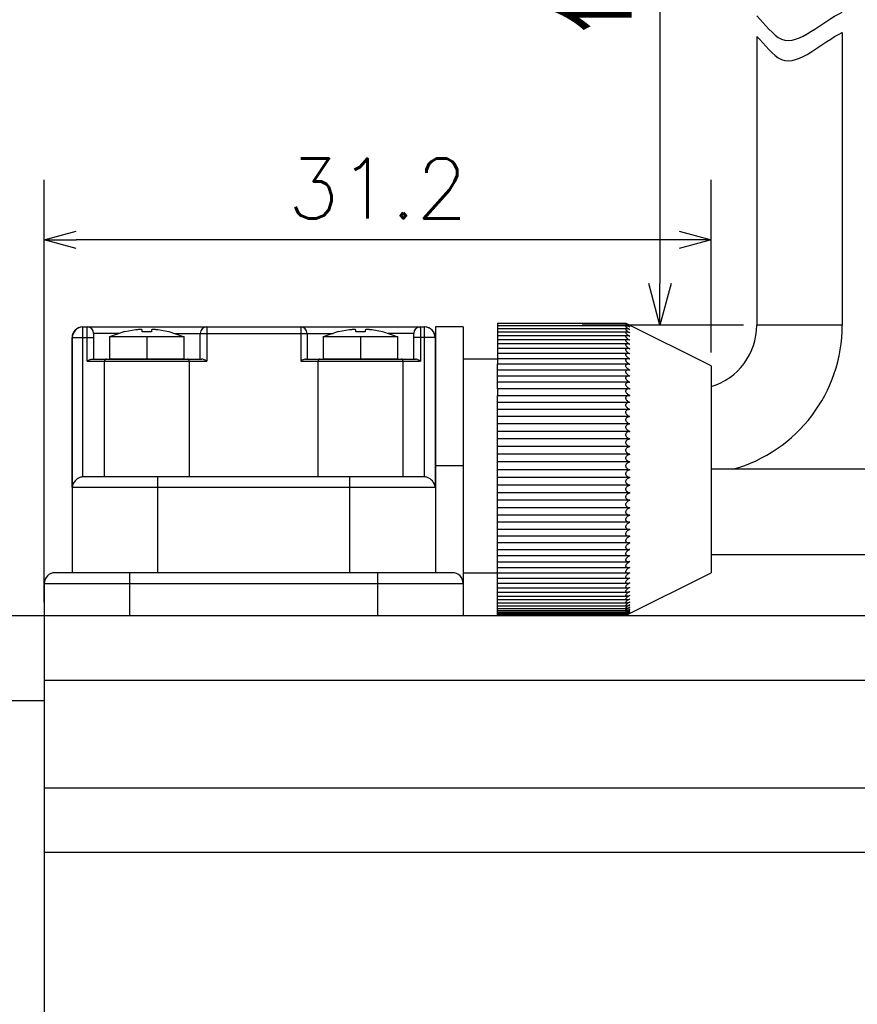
# Model space of a CAD drawing. Header units: millimetres. Extents: x -114 to 706, y -390 to 103.
# Tile 6 of 15: x 24 to 64, y 7 to 53. Entities that reach past the tile are written whole.
import ezdxf

# ---------------------------------------------------------------- set-up
doc = ezdxf.new("R2010")
doc.units = ezdxf.units.MM
doc.header["$LTSCALE"] = 0.165354
doc.layers.add('NoLayerName_001', color=7, linetype='Continuous')
doc.styles.get("Standard").update_dxf_attribs({"font": 'txt', "bigfont": 'extfont2'})
doc.dimstyles.get("Standard").update_dxf_attribs({"dimtxt": 2.5, "dimasz": 2.5, "dimexe": 1.25, "dimexo": 0.625, "dimtad": 1, "dimzin": 0, "dimdsep": 46, "dimtxsty": 'Standard', "dimcen": 2.5, "dimadec": 0, "dimazin": 0, "dimtfac": 0.75, "dimtmove": 0, "dimatfit": 3, "dimfxl": 1, "dimarcsym": 0})

# ---------------------------------------------------------------- blocks, each defined once
blk = doc.blocks.new('_OPEN30')
at = {"color": 0, "linetype": 'ByBlock', "lineweight": -2}
for p, q in [((-1, 0.267949), (0, 0)), ((0, 0), (-1, -0.267949)), ((0, 0), (-1, 0))]:
    blk.add_line(p, q, dxfattribs=at)
blk = doc.blocks.new('*D24')
at = {"layer": 'Defpoints', "color": 0}
for p in [(25.5, 42.581), (56.7, 36.678), (25.5, 25)]:
    blk.add_point(p, dxfattribs=at)
at = {"layer": 'NoLayerName_001', "color": 0, "linetype": 'Continuous', "lineweight": 25}
for p, q in [((25.5, 25.625), (25.5, 45.381)), ((56.7, 37.303), (56.7, 45.381)), ((55.2, 42.581), (27, 42.581))]:
    blk.add_line(p, q, dxfattribs=at)
at = {"layer": 'NoLayerName_001', "color": 0, "lineweight": 25, "xscale": 1.5, "yscale": 1.5, "zscale": 1.5}
for p, rotation in [((25.5, 42.581), 180), ((56.7, 42.581), 360)]:
    blk.add_blockref('_OPEN30', p, dxfattribs=dict(at, rotation=rotation))
at = {"layer": 'NoLayerName_001', "color": 0, "lineweight": 25, "insert": (41.1, 44.981), "char_height": 2.8, "attachment_point": 5}
blk.add_mtext('31.2', dxfattribs=at)
blk = doc.blocks.new('*D33')
at = {"layer": 'Defpoints', "color": 0}
for p in [(59.542, 76.267), (54.303, 38.583), (58.839, 38.583)]:
    blk.add_point(p, dxfattribs=at)
at = {"layer": 'NoLayerName_001', "color": 0, "linetype": 'Continuous', "lineweight": 25}
for p, q in [((58.917, 76.267), (50.663, 76.267)), ((54.303, 74.317), (54.303, 40.533)), ((58.214, 38.583), (50.663, 38.583))]:
    blk.add_line(p, q, dxfattribs=at)
at = {"layer": 'NoLayerName_001', "color": 0, "lineweight": 25, "xscale": 1.95, "yscale": 1.95, "zscale": 1.95}
for p, rotation in [((54.303, 76.267), 90), ((54.303, 38.583), 270)]:
    blk.add_blockref('_OPEN30', p, dxfattribs=dict(at, rotation=rotation))
at = {"layer": 'NoLayerName_001', "color": 0, "lineweight": 25, "insert": (51.183, 61.518), "char_height": 3.64, "attachment_point": 5, "rotation": 90}
blk.add_mtext('\\A1;\\T0.8000;俆侽侽{{\\H0.80x;\\A1;亇俆侽}}', dxfattribs=at)

msp = doc.modelspace()

# ---------------------------------------------------------------- linework, layer by layer
at = {"layer": 'NoLayerName_001', "color": 7, "linetype": 'Continuous', "lineweight": 25}
for p, q in [((58.8392, 52.0978), (58.8392, 38.5829)), ((62.8392, 52.2749), (62.8392, 38.5829)), ((46.7, 38.6678), (46.7, 36.754)), ((62.8392, 38.5829), (58.8392, 38.5829)), ((46.7, 35.6059), (46.7, 35.2929)), ((46.7, 35.2929), (52.8979, 35.2929)), ((72.7289, 31.8391), (56.7, 31.8391)), ((72.7289, 27.8391), (56.7, 27.8391)), ((20.1, 25), (25.5, 25)), ((25.5, 25), (85, 25)), ((25.5, 25), (25.5, -25)), ((25.5, 21.9701), (85, 21.9701)), ((25.5, 21), (20, 21)), ((85, 16.9207), (25.5, 16.9207)), ((25.5, 13.9207), (87, 13.9207))]:
    msp.add_line(p, q, dxfattribs=at)
at = {"layer": 'NoLayerName_001', "color": 250, "linetype": 'Continuous', "lineweight": 25}
for p, q in [((27.3, 38.5), (43.3, 38.5)), ((27.3089, 31.495), (27.3089, 38.5)), ((29.2699, 38.2805), (28.55, 38.0458)), ((29.2719, 38.2755), (29.2705, 38.2779)), ((29.78, 38.3644), (29.2719, 38.2755)), ((30.08, 38.2755), (30.08, 38.3644)), ((30.52, 38.2755), (30.08, 38.2755)), ((30.52, 38.3644), (30.52, 38.2755)), ((31.3281, 38.2755), (30.82, 38.3644)), ((31.3295, 38.2779), (31.3281, 38.2755)), ((31.3301, 38.2805), (32.05, 38.0458)), ((33.0996, 38.5), (33.0996, 36.9)), ((37.5004, 38.5), (37.5004, 36.9)), ((39.2699, 38.2805), (38.55, 38.0458)), ((39.2719, 38.2755), (39.2705, 38.2779)), ((39.78, 38.3644), (39.2719, 38.2755)), ((40.08, 38.2755), (40.08, 38.3644)), ((40.52, 38.2755), (40.08, 38.2755)), ((40.52, 38.3644), (40.52, 38.2755)), ((41.3281, 38.2755), (40.82, 38.3644)), ((41.3295, 38.2779), (41.3281, 38.2755)), ((41.3301, 38.2805), (42.05, 38.0458)), ((43.2911, 31.495), (43.2911, 38.5)), ((43.8, 38.5), (43.8, 27)), ((45.1, 38.5), (43.8, 38.5)), ((45.1, 38.5), (45.1, 25)), ((52.7224, 38.6678), (46.7, 38.6678)), ((52.7296, 38.5491), (46.7, 38.5491)), ((52.7368, 38.4131), (46.7, 38.4131)), ((52.7454, 38.2601), (46.7, 38.2601)), ((56.7, 36.6781), (52.7207, 38.6678)), ((26.8, 38), (26.8, 27)), ((26.8, 38), (27.8004, 38)), ((26.8102, 31), (26.8102, 38)), ((27.5004, 36.9), (27.5004, 38)), ((27.8004, 38), (27.8004, 37)), ((29.012, 38.2), (27.81, 38.2)), ((28.55, 38.0514), (28.55, 37)), ((30.3, 38.0458), (30.3, 37)), ((31.5904, 38.2), (39.0225, 38.2)), ((32.05, 37), (32.05, 38.0514)), ((32.7996, 37), (32.7996, 38.2)), ((37.8004, 38.2), (37.8004, 37)), ((38.55, 38.0514), (38.55, 37)), ((40.3, 38.0458), (40.3, 37)), ((42.79, 38.2), (41.5865, 38.2)), ((42.05, 37), (42.05, 38.0514)), ((42.7996, 37), (42.7996, 38)), ((43.8, 38), (42.7996, 38)), ((43.0996, 38), (43.0996, 36.9)), ((43.7898, 38), (43.7898, 31)), ((52.7566, 38.0905), (46.7, 38.0905)), ((52.7678, 37.9049), (46.7, 37.9049)), ((52.779, 37.7036), (46.7, 37.7036)), ((52.7938, 37.4872), (46.7, 37.4872)), ((52.8979, 37.6873), (52.7789, 37.7036)), ((52.8979, 37.475), (52.7929, 37.4872)), ((27.5004, 36.9), (33.0996, 36.9)), ((27.7241, 37), (32.8759, 37)), ((28.3157, 31.5), (28.3157, 36.9)), ((32.2843, 36.9), (32.2843, 31.5)), ((37.5004, 36.9), (43.0996, 36.9)), ((37.7241, 37), (42.8759, 37)), ((38.3157, 31.5), (38.3157, 36.9)), ((42.2843, 36.9), (42.2843, 31.5)), ((46.7, 37), (45.1, 37)), ((52.8097, 37.2564), (46.7, 37.2564)), ((52.8257, 37.0118), (46.7, 37.0118)), ((52.8979, 37.2476), (52.8082, 37.2564)), ((52.8979, 37.0059), (52.824, 37.0117)), ((52.8418, 36.754), (46.7, 36.754)), ((46.7, 36.4819), (46.7, 36.754)), ((52.8578, 36.4837), (46.7, 36.4837)), ((46.7, 36.2011), (46.7, 36.4837)), ((52.8979, 36.7504), (52.8401, 36.754)), ((52.8979, 36.4819), (52.8565, 36.4837)), ((52.8688, 36.4991), (52.8979, 36.4819)), ((56.7, 36.6781), (56.7, 27)), ((52.8738, 36.2018), (46.7, 36.2018)), ((46.7, 35.9088), (46.7, 36.2018)), ((52.8979, 36.2011), (52.8729, 36.2018)), ((52.8896, 35.9089), (46.7, 35.9089)), ((46.7, 35.6058), (46.7, 35.9089)), ((52.92, 35.6059), (46.7, 35.6059)), ((46.7, 28.0911), (46.7, 35.2929)), ((52.8979, 34.971), (46.7, 34.971)), ((52.8979, 34.6409), (46.7, 34.6409)), ((52.8979, 34.3036), (46.7, 34.3036)), ((52.8979, 33.96), (46.7, 33.96)), ((52.8979, 33.611), (46.7, 33.611)), ((52.8979, 33.2576), (46.7, 33.2576)), ((52.8979, 32.9008), (46.7, 32.9008)), ((52.8979, 32.5415), (46.7, 32.5415)), ((45.1, 32), (43.8, 32)), ((52.8979, 32.1806), (46.7, 32.1806)), ((52.8979, 31.8194), (46.7, 31.8194)), ((27.3089, 31.495), (27.3813, 31.5)), ((27.3813, 31.5), (43.2187, 31.5)), ((30.8, 31.5), (30.8, 27)), ((39.8, 27), (39.8, 31.5)), ((43.2187, 31.5), (43.2911, 31.495)), ((52.8979, 31.4585), (46.7, 31.4585)), ((26.8102, 31), (43.7898, 31)), ((52.8979, 31.0992), (46.7, 31.0992)), ((52.8979, 30.7424), (46.7, 30.7424)), ((52.8979, 30.389), (46.7, 30.389)), ((52.8979, 30.04), (46.7, 30.04)), ((52.8979, 29.6964), (46.7, 29.6964)), ((52.8979, 29.3591), (46.7, 29.3591)), ((52.8979, 29.029), (46.7, 29.029)), ((52.8979, 28.7071), (46.7, 28.7071)), ((52.8979, 28.3942), (46.7, 28.3942)), ((46.7, 27.7982), (46.7, 28.0912)), ((46.7, 28.0911), (52.8884, 28.0911)), ((46.7, 27.5163), (46.7, 27.7989)), ((46.7, 27.7982), (52.8715, 27.7982)), ((52.8979, 27.7989), (52.8663, 27.7804)), ((52.8712, 27.7982), (52.8979, 27.7989)), ((52.8979, 28.0912), (52.8767, 28.0792)), ((46.7, 27.246), (46.7, 27.5181)), ((46.7, 27.5163), (52.8566, 27.5163)), ((46.7, 25), (46.7, 27.2496)), ((46.7, 27.246), (52.8414, 27.246)), ((52.8979, 27.5181), (52.8592, 27.4948)), ((44.6, 27), (26, 27)), ((29.5, 25), (29.5, 27)), ((41.1, 25), (41.1, 27)), ((45.1, 27), (46.7, 27)), ((46.7, 26.9882), (52.826, 26.9882)), ((46.7, 26.7436), (52.8108, 26.7436)), ((52.7, 25), (56.7, 27)), ((25.5, 26.5), (45.1, 26.5)), ((25.5, 26.5), (25.5, 25)), ((46.7, 26.5128), (52.7956, 26.5128)), ((46.7, 26.2964), (52.7805, 26.2964)), ((46.7, 26.0951), (52.7671, 26.0951)), ((46.7, 25.9095), (52.7574, 25.9095)), ((46.7, 25.7399), (52.7476, 25.7399)), ((46.7, 25.5869), (52.7378, 25.5869)), ((46.7, 25.4509), (52.7281, 25.4509)), ((46.7, 25.3322), (52.7211, 25.3322)), ((46.7, 25.2313), (52.7157, 25.2313)), ((46.7, 25.1483), (52.7102, 25.1483)), ((46.7, 25.0836), (52.7053, 25.0836)), ((46.7, 25.0372), (52.7035, 25.0372)), ((46.7, 25.0093), (52.7017, 25.0093)), ((52.7106, 25.0176), (52.7006, 25.0093)), ((52.7006, 25.0093), (52.7194, 25.0162))]:
    msp.add_line(p, q, dxfattribs=at)
for centre, start, end in [((27.3, 38), 90, 180), ((43.3, 38), 0, 90), ((26, 26.5), 90, 180), ((44.6, 26.5), 0, 90)]:
    msp.add_arc(centre, 0.5, start, end, dxfattribs=at)
at = {"layer": 'NoLayerName_001', "color": 7, "linetype": 'Continuous', "lineweight": 25}
for radius, start in [(3, 286.70204), (7, 285.54752)]:
    msp.add_arc((55.8392, 38.5829), radius, start, 0, dxfattribs=at)
at = {"layer": 'NoLayerName_001', "color": 250, "linetype": 'Continuous', "lineweight": 25}
for centre, major_axis, ratio, start_param, end_param in [((27.3089, 38), (0, 0.5), 0.9974457, 0, 1.5707963), ((27.5112, 38.2), (0, 0.3), 0.9960061, 4.712389, 6.2831853), ((33.0996, 38.2), (0, 0.3), 0.9998405, 0, 1.5707963), ((37.5004, 38.2), (0, 0.3), 0.9998405, 4.712389, 6.2831853), ((43.0888, 38.2), (0, 0.3), 0.9960061, 0, 1.5707963), ((43.2911, 38), (0, 0.5), 0.9974457, 4.712389, 6.2831853)]:
    msp.add_ellipse(centre, major_axis=major_axis, ratio=ratio, start_param=start_param, end_param=end_param, dxfattribs=at)
at = {"layer": 'NoLayerName_001', "color": 7, "linetype": 'Continuous', "lineweight": 25}
for points in [[(58.8392, 53.0541), (59.2265, 52.6923), (60.2737, 51.0468), (61.8932, 52.8104), (62.8392, 53.2312)], [(58.8392, 52.0978), (59.2265, 51.736), (60.2737, 50.0905), (61.8932, 51.8541), (62.8392, 52.2749)]]:
    msp.add_open_spline(points, degree=3, knots=[0, 0, 0, 0, 1.589963, 4.6960071, 4.6960071, 4.6960071, 4.6960071], dxfattribs=at)
at = {"layer": 'NoLayerName_001', "color": 250, "linetype": 'Continuous', "lineweight": 25}
for points, knots in [([(27.5004, 38), (27.5005, 38.0552), (27.5009, 38.1592), (27.5001, 38.3007), (27.5053, 38.4074), (27.502, 38.4714), (27.51, 38.4959), (27.5112, 38.5)], [0, 0, 0, 0, 0.16545461, 0.31225941, 0.42383688, 0.48776919, 0.50065678, 0.50065678, 0.50065678, 0.50065678]), ([(30.08, 38.3644), (30.0752, 38.3674), (30.0587, 38.3797), (30.0241, 38.3776), (29.9813, 38.3795), (29.9295, 38.3774), (29.861, 38.3732), (29.8093, 38.3673), (29.78, 38.3644)], [0, 0, 0, 0, 0.01693967, 0.06028732, 0.09725092, 0.14753746, 0.21492331, 0.30335517, 0.30335517, 0.30335517, 0.30335517]), ([(30.82, 38.3644), (30.7907, 38.3673), (30.739, 38.3732), (30.6705, 38.3774), (30.6188, 38.3795), (30.5759, 38.3776), (30.5413, 38.3797), (30.5248, 38.3674), (30.52, 38.3644)], [0, 0, 0, 0, 0.08844479, 0.15582504, 0.20609913, 0.24305156, 0.28638749, 0.30335063, 0.30335063, 0.30335063, 0.30335063]), ([(40.08, 38.3644), (40.0752, 38.3674), (40.0587, 38.3797), (40.0241, 38.3776), (39.9813, 38.3795), (39.9295, 38.3774), (39.861, 38.3732), (39.8093, 38.3673), (39.78, 38.3644)], [0, 0, 0, 0, 0.01693967, 0.06028732, 0.09725092, 0.14753746, 0.21492331, 0.30335517, 0.30335517, 0.30335517, 0.30335517]), ([(40.82, 38.3644), (40.7907, 38.3673), (40.739, 38.3732), (40.6705, 38.3774), (40.6188, 38.3795), (40.5759, 38.3776), (40.5413, 38.3797), (40.5248, 38.3674), (40.52, 38.3644)], [0, 0, 0, 0, 0.08844479, 0.15582504, 0.20609913, 0.24305156, 0.28638749, 0.30335063, 0.30335063, 0.30335063, 0.30335063]), ([(43.0888, 38.5), (43.0905, 38.4906), (43.0982, 38.4547), (43.0963, 38.3757), (43.0997, 38.2555), (43.0994, 38.1252), (43.0995, 38.0368), (43.0996, 38)], [0, 0, 0, 0, 0.02857062, 0.10999006, 0.23520013, 0.39024593, 0.50054262, 0.50054262, 0.50054262, 0.50054262]), ([(52.7451, 38.2601), (52.7336, 38.258), (52.7155, 38.2608), (52.6962, 38.2408), (52.7057, 38.2149), (52.7302, 38.1853), (52.7872, 38.135), (52.847, 38.0952), (52.8912, 38.0688), (52.8979, 38.0648)], [0, 0, 0, 0, 0.03499666, 0.04963315, 0.07412141, 0.10634225, 0.16813238, 0.29893559, 0.32238884, 0.32238884, 0.32238884, 0.32238884]), ([(52.7207, 38.6678), (52.7174, 38.6675), (52.7093, 38.6685), (52.6959, 38.6577), (52.7086, 38.639), (52.7306, 38.6161), (52.789, 38.5714), (52.8476, 38.5346), (52.8912, 38.5091), (52.8979, 38.5052)], [0, 0, 0, 0, 0.01012552, 0.02447737, 0.03882646, 0.06728069, 0.12565788, 0.25385164, 0.27703919, 0.27703919, 0.27703919, 0.27703919]), ([(52.7281, 38.5491), (52.7223, 38.5484), (52.7107, 38.5503), (52.6961, 38.5352), (52.708, 38.5151), (52.7305, 38.49), (52.7884, 38.4436), (52.8474, 38.4055), (52.8912, 38.3797), (52.8979, 38.3758)], [0, 0, 0, 0, 0.01757871, 0.0336913, 0.04956523, 0.0792885, 0.13884324, 0.26800442, 0.2912918, 0.2912918, 0.2912918, 0.2912918]), ([(52.7361, 38.4131), (52.7276, 38.4118), (52.7118, 38.4146), (52.6963, 38.395), (52.7075, 38.3733), (52.7303, 38.3461), (52.7878, 38.2981), (52.8472, 38.259), (52.8912, 38.2328), (52.8979, 38.2288)], [0, 0, 0, 0, 0.02572438, 0.04373814, 0.06111687, 0.09209967, 0.15279551, 0.28282915, 0.30620513, 0.30620513, 0.30620513, 0.30620513]), ([(52.8979, 38.5052), (52.859, 38.5173), (52.8083, 38.5363), (52.7505, 38.5482), (52.7325, 38.5489), (52.7281, 38.5491)], [0, 0, 0, 0, 0.12194563, 0.16250231, 0.17587025, 0.17587025, 0.17587025, 0.17587025]), ([(52.8979, 38.3758), (52.859, 38.3865), (52.8068, 38.4075), (52.7512, 38.4114), (52.7361, 38.4131)], [0, 0, 0, 0, 0.12088095, 0.16647369, 0.16647369, 0.16647369, 0.16647369]), ([(52.8979, 38.2288), (52.859, 38.2382), (52.8094, 38.2567), (52.7572, 38.2591), (52.7451, 38.2601)], [0, 0, 0, 0, 0.11990594, 0.15632456, 0.15632456, 0.15632456, 0.15632456]), ([(27.81, 38.2), (27.8078, 38.1898), (27.8008, 38.1653), (27.8019, 38.1201), (27.8002, 38.0637), (27.8005, 38.0221), (27.8004, 38)], [0, 0, 0, 0, 0.03119849, 0.07586179, 0.13458811, 0.2007702, 0.2007702, 0.2007702, 0.2007702]), ([(30.3, 38.0458), (30.2038, 38.0458), (30.0063, 38.0458), (29.7075, 38.0458), (29.4102, 38.0458), (29.1335, 38.0458), (28.8975, 38.0458), (28.7194, 38.0458), (28.6103, 38.0458), (28.5618, 38.0458), (28.55, 38.0458)], [0, 0, 0, 0, 0.2886717, 0.5925667, 0.8964059, 1.1803009, 1.4226622, 1.6046328, 1.7144772, 1.75, 1.75, 1.75, 1.75]), ([(32.05, 38.0458), (32.0382, 38.0458), (31.9897, 38.0458), (31.8806, 38.0458), (31.7025, 38.0458), (31.4665, 38.0458), (31.1898, 38.0458), (30.8925, 38.0458), (30.5937, 38.0458), (30.3962, 38.0458), (30.3, 38.0458)], [0, 0, 0, 0, 0.0355228, 0.1453672, 0.3273378, 0.5696991, 0.8535941, 1.1574333, 1.4613283, 1.75, 1.75, 1.75, 1.75]), ([(40.3, 38.0458), (40.2038, 38.0458), (40.0063, 38.0458), (39.7075, 38.0458), (39.4102, 38.0458), (39.1335, 38.0458), (38.8975, 38.0458), (38.7194, 38.0458), (38.6103, 38.0458), (38.5618, 38.0458), (38.55, 38.0458)], [0, 0, 0, 0, 0.2886717, 0.5925667, 0.8964059, 1.1803009, 1.4226622, 1.6046328, 1.7144772, 1.75, 1.75, 1.75, 1.75]), ([(42.05, 38.0458), (42.0382, 38.0458), (41.9897, 38.0458), (41.8806, 38.0458), (41.7025, 38.0458), (41.4665, 38.0458), (41.1898, 38.0458), (40.8925, 38.0458), (40.5937, 38.0458), (40.3962, 38.0458), (40.3, 38.0458)], [0, 0, 0, 0, 0.0355228, 0.1453672, 0.3273378, 0.5696991, 0.8535941, 1.1574333, 1.4613283, 1.75, 1.75, 1.75, 1.75]), ([(42.7996, 38), (42.7996, 38.0147), (42.7994, 38.0501), (42.7997, 38.1023), (42.7968, 38.15), (42.7982, 38.1827), (42.7915, 38.1963), (42.79, 38.2)], [0, 0, 0, 0, 0.04411874, 0.10613902, 0.15624015, 0.18891099, 0.2010529, 0.2010529, 0.2010529, 0.2010529]), ([(52.7558, 38.0905), (52.751, 38.0904), (52.7357, 38.0901), (52.7138, 38.0871), (52.6963, 38.0662), (52.7053, 38.0389), (52.7299, 38.0072), (52.7867, 37.9554), (52.8469, 37.9148), (52.8912, 37.8882), (52.8979, 37.8841)], [0, 0, 0, 0, 0.0144191, 0.04640991, 0.06234444, 0.0889575, 0.1223843, 0.18521246, 0.31667536, 0.34019474, 0.34019474, 0.34019474, 0.34019474]), ([(52.7672, 37.9049), (52.7586, 37.9043), (52.7393, 37.9041), (52.7131, 37.8979), (52.6964, 37.875), (52.7049, 37.8463), (52.7297, 37.8126), (52.7863, 37.7595), (52.8467, 37.7181), (52.8911, 37.6914), (52.8979, 37.6873)], [0, 0, 0, 0, 0.02579227, 0.05852278, 0.07579385, 0.10446483, 0.13905622, 0.20285751, 0.33486418, 0.35843898, 0.35843898, 0.35843898, 0.35843898]), ([(52.8979, 38.0648), (52.859, 38.0729), (52.8126, 38.0887), (52.7643, 38.0901), (52.7558, 38.0905)], [0, 0, 0, 0, 0.11903399, 0.1445935, 0.1445935, 0.1445935, 0.1445935]), ([(52.8979, 37.8841), (52.859, 37.8909), (52.8161, 37.9041), (52.7719, 37.9047), (52.7672, 37.9049)], [0, 0, 0, 0, 0.11827734, 0.13246839, 0.13246839, 0.13246839, 0.13246839]), ([(52.7789, 37.7036), (52.7664, 37.7025), (52.7429, 37.7025), (52.7126, 37.6926), (52.6965, 37.6677), (52.7046, 37.6377), (52.7294, 37.6021), (52.7858, 37.5477), (52.8465, 37.5058), (52.8911, 37.4791), (52.8979, 37.475)], [0, 0, 0, 0, 0.03757797, 0.07119603, 0.08982073, 0.12047557, 0.15618191, 0.22088363, 0.35331303, 0.37693329, 0.37693329, 0.37693329, 0.37693329]), ([(52.7929, 37.4872), (52.7891, 37.4871), (52.7718, 37.4871), (52.7432, 37.4839), (52.7121, 37.4717), (52.6966, 37.4447), (52.7045, 37.4132), (52.7297, 37.3756), (52.7868, 37.3196), (52.8477, 37.2776), (52.892, 37.2511), (52.8979, 37.2476)], [0, 0, 0, 0, 0.0115863, 0.0518587, 0.08649134, 0.10646993, 0.13949186, 0.17657242, 0.24281472, 0.37720492, 0.39768089, 0.39768089, 0.39768089, 0.39768089]), ([(27.5004, 36.9), (27.5062, 36.9033), (27.5456, 36.9261), (27.6064, 36.9596), (27.6751, 36.994), (27.7119, 36.998), (27.7241, 37)], [0, 0, 0, 0, 0.01980642, 0.13658056, 0.20967629, 0.24664867, 0.24664867, 0.24664867, 0.24664867]), ([(28.4059, 37), (28.3961, 36.9982), (28.3738, 36.9971), (28.3461, 36.9779), (28.3278, 36.9531), (28.3173, 36.9268), (28.3168, 36.909), (28.3157, 36.9)], [0, 0, 0, 0, 0.02986265, 0.06561106, 0.09634403, 0.12181845, 0.14910581, 0.14910581, 0.14910581, 0.14910581]), ([(30.3, 37), (30.1839, 37), (29.9586, 37), (29.6336, 37), (29.3373, 37), (29.0783, 37), (28.8648, 37), (28.7049, 37), (28.6059, 37), (28.5611, 37), (28.55, 37)], [0, 0, 0, 0, 0.3481998, 0.6760516, 0.9750944, 1.2368675, 1.453013, 1.6155876, 1.7167529, 1.75, 1.75, 1.75, 1.75]), ([(32.05, 37), (32.0389, 37), (31.9941, 37), (31.8951, 37), (31.7352, 37), (31.5217, 37), (31.2627, 37), (30.9664, 37), (30.6414, 37), (30.4161, 37), (30.3, 37)], [0, 0, 0, 0, 0.0332471, 0.1344124, 0.296987, 0.5131325, 0.7749056, 1.0739484, 1.4018002, 1.75, 1.75, 1.75, 1.75]), ([(32.2843, 36.9), (32.2832, 36.909), (32.2827, 36.9268), (32.2722, 36.9531), (32.2539, 36.9779), (32.2262, 36.9971), (32.2039, 36.9982), (32.1941, 37)], [0, 0, 0, 0, 0.02728736, 0.05276179, 0.08349475, 0.11924317, 0.14910581, 0.14910581, 0.14910581, 0.14910581]), ([(33.0996, 36.9), (33.0938, 36.9033), (33.0544, 36.9261), (32.9936, 36.9596), (32.9249, 36.994), (32.8881, 36.998), (32.8759, 37)], [0, 0, 0, 0, 0.01980642, 0.13658056, 0.20967629, 0.24664867, 0.24664867, 0.24664867, 0.24664867]), ([(37.7241, 37), (37.7119, 36.998), (37.6751, 36.994), (37.6064, 36.9596), (37.5456, 36.9261), (37.5062, 36.9033), (37.5004, 36.9)], [0, 0, 0, 0, 0.03697238, 0.1100681, 0.22684225, 0.24664867, 0.24664867, 0.24664867, 0.24664867]), ([(38.4059, 37), (38.3961, 36.9982), (38.3738, 36.9971), (38.3461, 36.9779), (38.3278, 36.9531), (38.3173, 36.9268), (38.3168, 36.909), (38.3157, 36.9)], [0, 0, 0, 0, 0.02986265, 0.06561106, 0.09634403, 0.12181845, 0.14910581, 0.14910581, 0.14910581, 0.14910581]), ([(40.3, 37), (40.1839, 37), (39.9586, 37), (39.6336, 37), (39.3373, 37), (39.0783, 37), (38.8648, 37), (38.7049, 37), (38.6059, 37), (38.5611, 37), (38.55, 37)], [0, 0, 0, 0, 0.3481998, 0.6760516, 0.9750944, 1.2368675, 1.453013, 1.6155876, 1.7167529, 1.75, 1.75, 1.75, 1.75]), ([(42.05, 37), (42.0389, 37), (41.9941, 37), (41.8951, 37), (41.7352, 37), (41.5217, 37), (41.2627, 37), (40.9664, 37), (40.6414, 37), (40.4161, 37), (40.3, 37)], [0, 0, 0, 0, 0.0332471, 0.1344124, 0.296987, 0.5131325, 0.7749056, 1.0739484, 1.4018002, 1.75, 1.75, 1.75, 1.75]), ([(42.2843, 36.9), (42.2832, 36.909), (42.2827, 36.9268), (42.2722, 36.9531), (42.2539, 36.9779), (42.2262, 36.9971), (42.2039, 36.9982), (42.1941, 37)], [0, 0, 0, 0, 0.02728736, 0.05276179, 0.08349475, 0.11924317, 0.14910581, 0.14910581, 0.14910581, 0.14910581]), ([(43.0996, 36.9), (43.0938, 36.9033), (43.0544, 36.9261), (42.9936, 36.9596), (42.9249, 36.994), (42.8881, 36.998), (42.8759, 37)], [0, 0, 0, 0, 0.01980642, 0.13658056, 0.20967629, 0.24664867, 0.24664867, 0.24664867, 0.24664867]), ([(52.8082, 37.2564), (52.7992, 37.2561), (52.7767, 37.256), (52.7428, 37.2505), (52.7118, 37.2357), (52.6967, 37.2071), (52.7042, 37.1741), (52.7296, 37.1351), (52.7785, 37.0849), (52.8261, 37.0539), (52.8535, 37.0333)], [0, 0, 0, 0, 0.02688495, 0.06747393, 0.10322662, 0.12454582, 0.15942483, 0.19751071, 0.26451489, 0.36739962, 0.36739962, 0.36739962, 0.36739962]), ([(52.824, 37.0117), (52.8098, 37.011), (52.7817, 37.011), (52.7423, 37.0026), (52.7115, 36.9855), (52.6969, 36.9553), (52.7038, 36.9214), (52.7287, 36.8813), (52.7802, 36.8271), (52.8321, 36.7945), (52.8632, 36.7714)], [0, 0, 0, 0, 0.04272469, 0.08372473, 0.12068151, 0.14331696, 0.17941427, 0.21809789, 0.28499753, 0.40111942, 0.40111942, 0.40111942, 0.40111942]), ([(52.8535, 37.0333), (52.8625, 37.0276), (52.877, 37.0181), (52.892, 37.0093), (52.8979, 37.0059)], [0, 0, 0, 0, 0.031814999, 0.052179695, 0.052179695, 0.052179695, 0.052179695]), ([(52.8401, 36.754), (52.8205, 36.7526), (52.7866, 36.7528), (52.7412, 36.7408), (52.7105, 36.7208), (52.6984, 36.6923), (52.7019, 36.658), (52.7263, 36.6156), (52.7813, 36.5568), (52.8359, 36.5234), (52.8688, 36.4991)], [0, 0, 0, 0, 0.05895574, 0.10113001, 0.13994969, 0.1635173, 0.1902126, 0.23996973, 0.30745611, 0.43020168, 0.43020168, 0.43020168, 0.43020168]), ([(52.8565, 36.4837), (52.8314, 36.4815), (52.7915, 36.482), (52.7408, 36.466), (52.7103, 36.4439), (52.6985, 36.414), (52.7004, 36.3924), (52.7082, 36.3672), (52.7283, 36.3324), (52.784, 36.2738), (52.8459, 36.2307), (52.8911, 36.205), (52.8979, 36.2011)], [0, 0, 0, 0, 0.07545228, 0.11821999, 0.15840147, 0.18319647, 0.21105065, 0.22175386, 0.2620944, 0.33006698, 0.46286343, 0.4862522, 0.4862522, 0.4862522, 0.4862522]), ([(52.8632, 36.7714), (52.8679, 36.7684), (52.8794, 36.7612), (52.8911, 36.7544), (52.8979, 36.7504)], [0, 0, 0, 0, 0.016862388, 0.040574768, 0.040574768, 0.040574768, 0.040574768]), ([(52.8729, 36.2018), (52.8424, 36.1986), (52.7966, 36.1994), (52.7411, 36.1792), (52.711, 36.1557), (52.7009, 36.1306), (52.6992, 36.1081), (52.7051, 36.0808), (52.7281, 36.0399), (52.7838, 35.9807), (52.8458, 35.9379), (52.8911, 35.9126), (52.8979, 35.9088)], [0, 0, 0, 0, 0.09210821, 0.13483926, 0.1757223, 0.20207771, 0.21329512, 0.24309131, 0.28413783, 0.35249344, 0.48502518, 0.50824621, 0.50824621, 0.50824621, 0.50824621]), ([(52.8979, 35.9088), (52.859, 35.9044), (52.804, 35.9068), (52.7407, 35.8808), (52.7109, 35.8554), (52.7009, 35.8292), (52.6992, 35.8059), (52.705, 35.7779), (52.7279, 35.7363), (52.7836, 35.6768), (52.8458, 35.6343), (52.8911, 35.6095), (52.8979, 35.6058)], [0, 0, 0, 0, 0.11728404, 0.16072389, 0.20295807, 0.23045337, 0.24209891, 0.27278883, 0.31445527, 0.38308869, 0.51522878, 0.5382773, 0.5382773, 0.5382773, 0.5382773]), ([(52.8979, 35.6058), (52.859, 35.6), (52.8034, 35.6006), (52.7404, 35.5717), (52.7108, 35.5445), (52.7009, 35.5174), (52.6992, 35.4933), (52.7049, 35.4647), (52.7278, 35.4225), (52.7833, 35.3628), (52.8457, 35.3207), (52.8912, 35.2965), (52.8979, 35.2929)], [0, 0, 0, 0, 0.1178209, 0.16201846, 0.20559867, 0.23417437, 0.24621736, 0.27771883, 0.31991635, 0.38872095, 0.5203466, 0.54321778, 0.54321778, 0.54321778, 0.54321778]), ([(52.8979, 35.2929), (52.859, 35.2858), (52.8029, 35.2845), (52.7402, 35.2528), (52.7108, 35.224), (52.7009, 35.1959), (52.6992, 35.1711), (52.7048, 35.142), (52.7276, 35.0992), (52.7831, 35.0395), (52.8457, 34.998), (52.8912, 34.9745), (52.8979, 34.971)], [0, 0, 0, 0, 0.11849105, 0.16348469, 0.20839219, 0.2379841, 0.25039278, 0.2826212, 0.32525866, 0.39412702, 0.52512047, 0.54780978, 0.54780978, 0.54780978, 0.54780978]), ([(52.8979, 34.971), (52.859, 34.9625), (52.8024, 34.9593), (52.74, 34.9249), (52.7108, 34.8946), (52.701, 34.8656), (52.6992, 34.8402), (52.7047, 34.8107), (52.7275, 34.7675), (52.783, 34.7078), (52.8456, 34.6671), (52.8912, 34.6443), (52.8979, 34.6409)], [0, 0, 0, 0, 0.11928492, 0.16510254, 0.21130629, 0.24184605, 0.25458766, 0.28745625, 0.33044064, 0.39926517, 0.52951462, 0.55201812, 0.55201812, 0.55201812, 0.55201812]), ([(52.8979, 34.6409), (52.859, 34.6311), (52.802, 34.6261), (52.7398, 34.5891), (52.7108, 34.5574), (52.701, 34.5275), (52.6992, 34.5016), (52.7047, 34.4716), (52.7274, 34.4281), (52.7828, 34.3688), (52.8456, 34.3288), (52.8912, 34.3069), (52.8979, 34.3036)], [0, 0, 0, 0, 0.12019141, 0.16685065, 0.21430853, 0.245724, 0.25876489, 0.29218501, 0.33542185, 0.40409546, 0.53349599, 0.55581059, 0.55581059, 0.55581059, 0.55581059]), ([(52.8979, 34.3036), (52.859, 34.2925), (52.8016, 34.2856), (52.7397, 34.2462), (52.7108, 34.2131), (52.701, 34.1825), (52.6992, 34.1561), (52.7046, 34.1258), (52.7272, 34.0821), (52.7827, 34.0232), (52.8456, 33.9842), (52.8912, 33.9632), (52.8979, 33.96)], [0, 0, 0, 0, 0.12119806, 0.1687067, 0.21736663, 0.24958235, 0.26288809, 0.29676946, 0.34016325, 0.40857997, 0.53703446, 0.55915815, 0.55915815, 0.55915815, 0.55915815]), ([(52.8979, 33.96), (52.859, 33.9476), (52.8012, 33.9388), (52.7396, 33.8971), (52.7108, 33.8628), (52.701, 33.8315), (52.6992, 33.8046), (52.7045, 33.7741), (52.7271, 33.7304), (52.7826, 33.672), (52.8457, 33.6341), (52.8912, 33.614), (52.8979, 33.611)], [0, 0, 0, 0, 0.12229143, 0.17064777, 0.22044876, 0.25338632, 0.26692175, 0.30117276, 0.34462738, 0.41268304, 0.54010311, 0.56203514, 0.56203514, 0.56203514, 0.56203514]), ([(52.8979, 33.611), (52.859, 33.5974), (52.8008, 33.5867), (52.7395, 33.5428), (52.7108, 33.5074), (52.701, 33.4755), (52.6992, 33.4483), (52.7045, 33.4176), (52.727, 33.3739), (52.7825, 33.3162), (52.8457, 33.2795), (52.8912, 33.2605), (52.8979, 33.2576)], [0, 0, 0, 0, 0.12345725, 0.17265068, 0.22352378, 0.25710214, 0.27083153, 0.3053595, 0.3487786, 0.41637148, 0.54267842, 0.56441946, 0.56441946, 0.56441946, 0.56441946]), ([(52.8979, 33.2576), (52.859, 33.2428), (52.8005, 33.2303), (52.7395, 33.1844), (52.7109, 33.148), (52.701, 33.1155), (52.6992, 33.0879), (52.7044, 33.0572), (52.7269, 33.0136), (52.7825, 32.9568), (52.8458, 32.9214), (52.8912, 32.9035), (52.8979, 32.9008)], [0, 0, 0, 0, 0.12468074, 0.17469227, 0.22656142, 0.26069732, 0.27458441, 0.30929588, 0.3525833, 0.41961485, 0.5447405, 0.5662928, 0.5662928, 0.5662928, 0.5662928]), ([(52.8979, 32.9008), (52.859, 32.8848), (52.8003, 32.8705), (52.7394, 32.8227), (52.7109, 32.7854), (52.701, 32.7524), (52.6993, 32.7246), (52.7044, 32.6938), (52.7269, 32.6505), (52.7825, 32.5947), (52.8459, 32.5608), (52.8912, 32.544), (52.8979, 32.5415)], [0, 0, 0, 0, 0.12594683, 0.17674967, 0.22953255, 0.26414076, 0.27814893, 0.3129499, 0.35601012, 0.42238559, 0.54627323, 0.56764071, 0.56764071, 0.56764071, 0.56764071]), ([(52.8979, 32.5415), (52.859, 32.5244), (52.8001, 32.5083), (52.7394, 32.4588), (52.7109, 32.4206), (52.701, 32.3872), (52.6993, 32.3593), (52.7043, 32.3286), (52.7268, 32.2857), (52.7826, 32.231), (52.846, 32.1987), (52.8912, 32.183), (52.8979, 32.1806)], [0, 0, 0, 0, 0.12724035, 0.17880052, 0.2324093, 0.267403, 0.28149534, 0.31629156, 0.35903008, 0.42465929, 0.54726443, 0.56845281, 0.56845281, 0.56845281, 0.56845281]), ([(52.8979, 32.1806), (52.859, 32.1625), (52.7999, 32.1447), (52.7394, 32.0936), (52.711, 32.0547), (52.701, 32.021), (52.6993, 31.993), (52.7043, 31.9624), (52.7268, 31.92), (52.7826, 31.8666), (52.8461, 31.836), (52.8912, 31.8216), (52.8979, 31.8194)], [0, 0, 0, 0, 0.12854626, 0.18082318, 0.23516523, 0.27045632, 0.28459573, 0.31929299, 0.36161676, 0.42641483, 0.54770597, 0.56872281, 0.56872281, 0.56872281, 0.56872281]), ([(52.8979, 31.8194), (52.859, 31.8002), (52.7998, 31.7808), (52.7395, 31.7282), (52.7111, 31.6887), (52.701, 31.6547), (52.6993, 31.6267), (52.7042, 31.5964), (52.7267, 31.5545), (52.7828, 31.5025), (52.8462, 31.4737), (52.8912, 31.4606), (52.8979, 31.4585)], [0, 0, 0, 0, 0.12984978, 0.1827969, 0.23777547, 0.27327485, 0.28742419, 0.3219286, 0.36374643, 0.42763451, 0.54759389, 0.56844863, 0.56844863, 0.56844863, 0.56844863]), ([(27.3089, 31.495), (27.2615, 31.4819), (27.1668, 31.4647), (27.0289, 31.3841), (26.8987, 31.2608), (26.8239, 31.1166), (26.8139, 31.0233), (26.8102, 31)], [0, 0, 0, 0, 0.1476856, 0.28554173, 0.4719965, 0.68204618, 0.75282797, 0.75282797, 0.75282797, 0.75282797]), ([(43.7898, 31), (43.7861, 31.0233), (43.7761, 31.1166), (43.7013, 31.2608), (43.5711, 31.3841), (43.4332, 31.4647), (43.3385, 31.4819), (43.2911, 31.495)], [0, 0, 0, 0, 0.07078179, 0.28083147, 0.46728624, 0.60514237, 0.75282797, 0.75282797, 0.75282797, 0.75282797]), ([(52.8979, 31.4585), (52.859, 31.4385), (52.7997, 31.4174), (52.7395, 31.3636), (52.7111, 31.3236), (52.701, 31.2894), (52.6993, 31.2614), (52.7042, 31.2314), (52.7267, 31.1902), (52.7829, 31.1398), (52.8464, 31.1129), (52.8912, 31.1011), (52.8979, 31.0992)], [0, 0, 0, 0, 0.13113654, 0.1847019, 0.24021682, 0.27583473, 0.28995691, 0.32417515, 0.3653982, 0.42830425, 0.54692836, 0.56763238, 0.56763238, 0.56763238, 0.56763238]), ([(52.8979, 31.0992), (52.859, 31.0783), (52.7997, 31.0557), (52.7396, 31.0007), (52.7112, 30.9603), (52.7011, 30.926), (52.6993, 30.8982), (52.7042, 30.8685), (52.7267, 30.8281), (52.7832, 30.7795), (52.8465, 30.7546), (52.8912, 30.744), (52.8979, 30.7424)], [0, 0, 0, 0, 0.13239269, 0.18651958, 0.24246782, 0.27811416, 0.29217225, 0.32601187, 0.36655408, 0.42841369, 0.54571379, 0.56628034, 0.56628034, 0.56628034, 0.56628034]), ([(52.8979, 30.7424), (52.859, 30.7206), (52.7997, 30.6967), (52.7396, 30.6406), (52.7113, 30.5999), (52.7011, 30.5656), (52.6993, 30.538), (52.7041, 30.5087), (52.7267, 30.4692), (52.7835, 30.4224), (52.8467, 30.3996), (52.8912, 30.3904), (52.8979, 30.389)], [0, 0, 0, 0, 0.133605, 0.18823247, 0.24450884, 0.28009346, 0.29405084, 0.32742052, 0.3671991, 0.42795632, 0.54395874, 0.56440296, 0.56440296, 0.56440296, 0.56440296]), ([(52.8979, 30.389), (52.859, 30.3664), (52.7997, 30.3412), (52.7397, 30.2842), (52.7114, 30.2434), (52.7011, 30.2091), (52.6993, 30.1817), (52.7041, 30.153), (52.7267, 30.1145), (52.7838, 30.0697), (52.8469, 30.0491), (52.8912, 30.0412), (52.8979, 30.04)], [0, 0, 0, 0, 0.13477745, 0.18983752, 0.24633156, 0.28176331, 0.29557546, 0.32838528, 0.36732121, 0.4269294, 0.5416757, 0.56201454, 0.56201454, 0.56201454, 0.56201454]), ([(52.8979, 30.04), (52.859, 30.0167), (52.7998, 29.9902), (52.7398, 29.9325), (52.7115, 29.8917), (52.7011, 29.8575), (52.6993, 29.8305), (52.704, 29.8024), (52.7268, 29.7649), (52.7842, 29.7223), (52.8471, 29.7039), (52.8912, 29.6974), (52.8979, 29.6964)], [0, 0, 0, 0, 0.13590149, 0.19132236, 0.2479217, 0.28310961, 0.2967314, 0.32889316, 0.36691172, 0.42533444, 0.53888135, 0.55913348, 0.55913348, 0.55913348, 0.55913348]), ([(52.8979, 29.6964), (52.859, 29.6724), (52.7998, 29.6449), (52.7399, 29.5865), (52.7116, 29.5457), (52.7011, 29.5118), (52.6993, 29.4852), (52.704, 29.4577), (52.7269, 29.4214), (52.7846, 29.3811), (52.8473, 29.365), (52.8912, 29.3599), (52.8979, 29.3591)], [0, 0, 0, 0, 0.13694825, 0.19265929, 0.24925505, 0.28411031, 0.29750658, 0.32893403, 0.36596539, 0.42317727, 0.53559645, 0.55578217, 0.55578217, 0.55578217, 0.55578217]), ([(52.8979, 29.3591), (52.859, 29.3345), (52.7999, 29.3059), (52.74, 29.2472), (52.7117, 29.2065), (52.7011, 29.1729), (52.6993, 29.1468), (52.704, 29.12), (52.727, 29.0849), (52.7851, 29.0471), (52.8476, 29.0334), (52.8912, 29.0297), (52.8979, 29.029)], [0, 0, 0, 0, 0.13790845, 0.19383691, 0.25032015, 0.28475509, 0.29789115, 0.32850027, 0.36448014, 0.42046779, 0.53184526, 0.55198637, 0.55198637, 0.55198637, 0.55198637]), ([(52.8979, 29.029), (52.859, 29.0039), (52.8001, 28.9744), (52.7401, 28.9154), (52.7118, 28.875), (52.7011, 28.8417), (52.6993, 28.8163), (52.704, 28.7902), (52.7271, 28.7565), (52.7857, 28.7212), (52.8478, 28.7099), (52.8912, 28.7075), (52.8979, 28.7071)], [0, 0, 0, 0, 0.13877374, 0.19484526, 0.25110758, 0.285036, 0.29787772, 0.32758703, 0.36245735, 0.41722021, 0.52765557, 0.54777524, 0.54777524, 0.54777524, 0.54777524]), ([(52.8979, 28.7071), (52.859, 28.6815), (52.8002, 28.6513), (52.7402, 28.592), (52.7119, 28.552), (52.7011, 28.5193), (52.6993, 28.4944), (52.7039, 28.4691), (52.7273, 28.4368), (52.7863, 28.4044), (52.848, 28.3954), (52.8912, 28.3944), (52.8979, 28.3942)], [0, 0, 0, 0, 0.1395367, 0.19567587, 0.25160998, 0.28494741, 0.2974614, 0.32619221, 0.35990192, 0.41345315, 0.52305845, 0.54318111, 0.54318111, 0.54318111, 0.54318111]), ([(52.8979, 28.3942), (52.859, 28.3682), (52.8004, 28.3373), (52.7404, 28.278), (52.712, 28.2385), (52.7012, 28.2063), (52.6993, 28.1822), (52.7039, 28.1577), (52.7276, 28.127), (52.7869, 28.0974), (52.8482, 28.0908), (52.8911, 28.0912), (52.8979, 28.0912)], [0, 0, 0, 0, 0.14019087, 0.19632175, 0.25182206, 0.28448616, 0.29663983, 0.32431657, 0.35682251, 0.40918968, 0.51808805, 0.53823925, 0.53823925, 0.53823925, 0.53823925]), ([(52.8767, 28.0792), (52.8449, 28.0569), (52.7948, 28.0277), (52.7405, 27.9743), (52.7122, 27.9354), (52.7012, 27.9038), (52.6993, 27.8804), (52.7039, 27.8568), (52.7279, 27.8279), (52.7854, 27.8011), (52.8375, 27.8025), (52.8712, 27.7982)], [0, 0, 0, 0, 0.11649921, 0.17254588, 0.22750908, 0.25941989, 0.27118159, 0.29773208, 0.32900002, 0.38022575, 0.48212415, 0.48212415, 0.48212415, 0.48212415]), ([(52.8663, 27.7804), (52.838, 27.76), (52.7921, 27.7318), (52.7407, 27.6815), (52.7123, 27.6434), (52.7012, 27.6125), (52.6992, 27.5898), (52.704, 27.5669), (52.7289, 27.5396), (52.7818, 27.5184), (52.8275, 27.5193), (52.8557, 27.5163)], [0, 0, 0, 0, 0.10469239, 0.16057943, 0.21490512, 0.24598549, 0.25732459, 0.28310357, 0.31329068, 0.36399551, 0.44895085, 0.44895085, 0.44895085, 0.44895085]), ([(52.8592, 27.4948), (52.8332, 27.4759), (52.7903, 27.4485), (52.7409, 27.4006), (52.7125, 27.3633), (52.7012, 27.3332), (52.6992, 27.3114), (52.7041, 27.2895), (52.7293, 27.264), (52.7773, 27.2476), (52.817, 27.2481), (52.8399, 27.246)], [0, 0, 0, 0, 0.09641289, 0.15206597, 0.20565725, 0.23583315, 0.24672018, 0.2712365, 0.30015866, 0.34988778, 0.41884031, 0.41884031, 0.41884031, 0.41884031]), ([(52.8979, 27.2496), (52.859, 27.2228), (52.8014, 27.1901), (52.741, 27.1324), (52.7127, 27.0959), (52.7012, 27.0667), (52.6992, 27.046), (52.704, 27.0253), (52.7291, 27.0019), (52.772, 26.9894), (52.8062, 26.9896), (52.8243, 26.9883)], [0, 0, 0, 0, 0.14162573, 0.1969721, 0.24973622, 0.27893717, 0.28934385, 0.31212126, 0.33957744, 0.38778941, 0.44215917, 0.44215917, 0.44215917, 0.44215917]), ([(52.8399, 27.246), (52.8534, 27.2467), (52.8728, 27.2469), (52.892, 27.2491), (52.8979, 27.2496)], [0, 0, 0, 0, 0.040498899, 0.058058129, 0.058058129, 0.058058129, 0.058058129]), ([(52.8557, 27.5163), (52.8639, 27.5165), (52.878, 27.5166), (52.892, 27.5177), (52.8979, 27.5181)], [0, 0, 0, 0, 0.024636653, 0.042214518, 0.042214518, 0.042214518, 0.042214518]), ([(52.8979, 26.9941), (52.859, 26.9673), (52.8014, 26.9342), (52.7406, 26.8769), (52.7122, 26.8409), (52.6993, 26.8087), (52.7, 26.7793), (52.7274, 26.7531), (52.7672, 26.7445), (52.796, 26.7443), (52.8089, 26.7436)], [0, 0, 0, 0, 0.14167439, 0.19756494, 0.25016671, 0.277613, 0.30054849, 0.33375736, 0.38118663, 0.42010861, 0.42010861, 0.42010861, 0.42010861]), ([(52.8979, 26.7524), (52.859, 26.7256), (52.8017, 26.6924), (52.7408, 26.636), (52.7125, 26.6012), (52.6993, 26.5703), (52.7, 26.5422), (52.7282, 26.5184), (52.7625, 26.5133), (52.786, 26.5131), (52.794, 26.5128)], [0, 0, 0, 0, 0.1415968, 0.1970334, 0.24860129, 0.27494381, 0.29645695, 0.32796192, 0.37472839, 0.39863394, 0.39863394, 0.39863394, 0.39863394]), ([(52.8089, 26.7436), (52.8318, 26.7455), (52.8617, 26.7462), (52.8911, 26.7513), (52.8979, 26.7524)], [0, 0, 0, 0, 0.068859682, 0.089418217, 0.089418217, 0.089418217, 0.089418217]), ([(52.8243, 26.9883), (52.842, 26.9894), (52.8667, 26.9898), (52.8911, 26.9933), (52.8979, 26.9941)], [0, 0, 0, 0, 0.053333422, 0.073876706, 0.073876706, 0.073876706, 0.073876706]), ([(52.8979, 26.525), (52.859, 26.4983), (52.8024, 26.4653), (52.7415, 26.4104), (52.7136, 26.3771), (52.6983, 26.346), (52.7016, 26.3175), (52.734, 26.297), (52.7613, 26.2992), (52.7796, 26.2964)], [0, 0, 0, 0, 0.14139364, 0.19542038, 0.24520861, 0.27110104, 0.29798502, 0.32181347, 0.37743003, 0.37743003, 0.37743003, 0.37743003]), ([(52.8979, 26.3127), (52.859, 26.2862), (52.8027, 26.2533), (52.7417, 26.1996), (52.7139, 26.1675), (52.6983, 26.1382), (52.7018, 26.111), (52.7309, 26.0958), (52.7527, 26.097), (52.7668, 26.0951)], [0, 0, 0, 0, 0.14106666, 0.19452689, 0.24317569, 0.26785428, 0.29262049, 0.31536025, 0.35790999, 0.35790999, 0.35790999, 0.35790999]), ([(52.7796, 26.2964), (52.8123, 26.3004), (52.8523, 26.3021), (52.8911, 26.3112), (52.8979, 26.3127)], [0, 0, 0, 0, 0.09879152, 0.11945795, 0.11945795, 0.11945795, 0.11945795]), ([(52.794, 26.5128), (52.8219, 26.5156), (52.8569, 26.5168), (52.8911, 26.5238), (52.8979, 26.525)], [0, 0, 0, 0, 0.08406587, 0.10466646, 0.10466646, 0.10466646, 0.10466646]), ([(52.8979, 26.1159), (52.859, 26.0896), (52.8031, 26.057), (52.7419, 26.0046), (52.7143, 25.9738), (52.6983, 25.9465), (52.7021, 25.9206), (52.7282, 25.91), (52.7457, 25.9105), (52.7563, 25.9095)], [0, 0, 0, 0, 0.14061861, 0.1934559, 0.24090423, 0.26432338, 0.28691218, 0.30866201, 0.34048019, 0.34048019, 0.34048019, 0.34048019]), ([(52.8979, 25.9352), (52.859, 25.9093), (52.8036, 25.8769), (52.7421, 25.8261), (52.7148, 25.7967), (52.6983, 25.7713), (52.7025, 25.7468), (52.7252, 25.7404), (52.7389, 25.7404), (52.7461, 25.7399)], [0, 0, 0, 0, 0.1400533, 0.19221619, 0.23841196, 0.2605333, 0.28089407, 0.30177851, 0.32328496, 0.32328496, 0.32328496, 0.32328496]), ([(52.7563, 25.9095), (52.7609, 25.9096), (52.802, 25.9106), (52.8494, 25.9218), (52.8912, 25.9334), (52.8979, 25.9352)], [0, 0, 0, 0, 0.01389241, 0.12330122, 0.14415942, 0.14415942, 0.14415942, 0.14415942]), ([(52.7668, 26.0951), (52.8038, 26.1004), (52.8483, 26.103), (52.8911, 26.1142), (52.8979, 26.1159)], [0, 0, 0, 0, 0.11203571, 0.1327889, 0.1327889, 0.1327889, 0.1327889]), ([(52.8979, 25.7712), (52.859, 25.7457), (52.804, 25.7137), (52.7422, 25.6645), (52.7154, 25.6366), (52.6983, 25.6133), (52.7031, 25.59), (52.7222, 25.5872), (52.7325, 25.5871), (52.7364, 25.5869)], [0, 0, 0, 0, 0.13937554, 0.19081813, 0.23571927, 0.25651281, 0.27460554, 0.29477535, 0.30657186, 0.30657186, 0.30657186, 0.30657186]), ([(52.8979, 25.3831), (52.859, 25.3593), (52.8063, 25.3294), (52.7417, 25.2846), (52.7193, 25.264), (52.6941, 25.2414), (52.7099, 25.2351), (52.7143, 25.2313)], [0, 0, 0, 0, 0.136731, 0.18580173, 0.2266839, 0.24342416, 0.26096916, 0.26096916, 0.26096916, 0.26096916]), ([(52.8979, 25.6242), (52.859, 25.5992), (52.8045, 25.5676), (52.7423, 25.5203), (52.7161, 25.4938), (52.6982, 25.4728), (52.7041, 25.4493), (52.7202, 25.4523), (52.7275, 25.4509)], [0, 0, 0, 0, 0.13859118, 0.18927371, 0.23284926, 0.25229494, 0.26809298, 0.29058075, 0.29058075, 0.29058075, 0.29058075]), ([(52.8979, 25.4948), (52.859, 25.4703), (52.8051, 25.4392), (52.7424, 25.3938), (52.7168, 25.3688), (52.6982, 25.3502), (52.7039, 25.3309), (52.7154, 25.333), (52.7204, 25.3322)], [0, 0, 0, 0, 0.13770705, 0.18759652, 0.22982786, 0.24791755, 0.26141255, 0.27652858, 0.27652858, 0.27652858, 0.27652858]), ([(52.7204, 25.3322), (52.737, 25.335), (52.7913, 25.3417), (52.8493, 25.3646), (52.8912, 25.3806), (52.8979, 25.3831)], [0, 0, 0, 0, 0.05045167, 0.1637031, 0.18511308, 0.18511308, 0.18511308, 0.18511308]), ([(52.7275, 25.4509), (52.7417, 25.4527), (52.7934, 25.4573), (52.8493, 25.4775), (52.8912, 25.4924), (52.8979, 25.4948)], [0, 0, 0, 0, 0.04298164, 0.15512467, 0.1763818, 0.1763818, 0.1763818, 0.1763818]), ([(52.7364, 25.5869), (52.7477, 25.5879), (52.796, 25.5911), (52.8494, 25.6082), (52.8912, 25.622), (52.8979, 25.6242)], [0, 0, 0, 0, 0.03391415, 0.14503848, 0.16615112, 0.16615112, 0.16615112, 0.16615112]), ([(52.7461, 25.7399), (52.7541, 25.7404), (52.7989, 25.7424), (52.8494, 25.7564), (52.8912, 25.7692), (52.8979, 25.7712)], [0, 0, 0, 0, 0.02414561, 0.13435441, 0.15533326, 0.15533326, 0.15533326, 0.15533326]), ([(52.8979, 25.1013), (52.859, 25.0815), (52.8068, 25.0549), (52.7445, 25.0229), (52.7173, 25.0089), (52.7035, 25.0018), (52.7, 25)], [0, 0, 0, 0, 0.13081175, 0.17570079, 0.21034083, 0.22228957, 0.22228957, 0.22228957, 0.22228957]), ([(52.8979, 25.158), (52.859, 25.1364), (52.805, 25.1092), (52.7452, 25.07), (52.714, 25.056), (52.7051, 25.0411), (52.7023, 25.0372)], [0, 0, 0, 0, 0.13334392, 0.17988658, 0.21684948, 0.23112263, 0.23112263, 0.23112263, 0.23112263]), ([(52.7023, 25.0372), (52.7097, 25.0393), (52.7332, 25.0451), (52.7912, 25.0716), (52.8489, 25.097), (52.8912, 25.1171), (52.8979, 25.1202)], [0, 0, 0, 0, 0.02318586, 0.07235976, 0.19064773, 0.21270898, 0.21270898, 0.21270898, 0.21270898]), ([(52.8979, 25.2145), (52.859, 25.1921), (52.8036, 25.1645), (52.746, 25.1222), (52.7108, 25.1076), (52.7069, 25.0887), (52.7051, 25.0836)], [0, 0, 0, 0, 0.13453925, 0.18192779, 0.22015847, 0.2366115, 0.2366115, 0.2366115, 0.2366115]), ([(52.7051, 25.0836), (52.7116, 25.0849), (52.7341, 25.0885), (52.7916, 25.1121), (52.849, 25.1358), (52.8912, 25.155), (52.8979, 25.158)], [0, 0, 0, 0, 0.01993209, 0.06820363, 0.18517233, 0.2070689, 0.2070689, 0.2070689, 0.2070689]), ([(52.8979, 25.2896), (52.859, 25.2665), (52.8023, 25.2381), (52.7468, 25.1937), (52.707, 25.1769), (52.7096, 25.155), (52.7091, 25.1483)], [0, 0, 0, 0, 0.13567182, 0.18390607, 0.22344918, 0.24342387, 0.24342387, 0.24342387, 0.24342387]), ([(52.7091, 25.1483), (52.7143, 25.149), (52.7353, 25.1511), (52.7919, 25.1713), (52.8491, 25.1935), (52.8912, 25.2116), (52.8979, 25.2145)], [0, 0, 0, 0, 0.0156183, 0.06309454, 0.17877387, 0.20050568, 0.20050568, 0.20050568, 0.20050568]), ([(52.8979, 25.1202), (52.859, 25.0995), (52.8066, 25.0719), (52.7442, 25.0376), (52.7209, 25.0236), (52.7106, 25.0176)], [0, 0, 0, 0, 0.13209733, 0.17780349, 0.21356265, 0.21356265, 0.21356265, 0.21356265]), ([(52.7143, 25.2313), (52.7178, 25.2316), (52.7368, 25.2326), (52.7922, 25.249), (52.8492, 25.2697), (52.8912, 25.2869), (52.8979, 25.2896)], [0, 0, 0, 0, 0.01031136, 0.05711376, 0.17154891, 0.19311784, 0.19311784, 0.19311784, 0.19311784]), ([(52.7194, 25.0162), (52.7364, 25.024), (52.7897, 25.048), (52.8488, 25.0772), (52.8912, 25.098), (52.8979, 25.1013)], [0, 0, 0, 0, 0.05582764, 0.1754496, 0.19767364, 0.19767364, 0.19767364, 0.19767364])]:
    msp.add_open_spline(points, degree=3, knots=knots, dxfattribs=at)

# ---------------------------------------------------------------- dimensions: what is measured, and where the dimension line sits
at = {"layer": 'NoLayerName_001', "color": 7, "linetype": 'Continuous', "lineweight": 25}
dim = msp.add_linear_dim(base=(54.3032, 38.5829), p1=(59.5423, 76.2672), p2=(58.8392, 38.5829), angle=270, text='\\T0.8000;俆侽侽{{\\H0.80x;\\A1;亇俆侽}}', dimstyle='Standard', override={"dimtxt": 3.64, "dimasz": 1.95, "dimexe": 3.64, "dimgap": 1.3, "dimdec": 3, "dimzin": 8, "dimpost": '<>{{\\H0.80x;\\A1;亇俆侽}}', "dimblk": 'OPEN30', "dimclrd": 0, "dimclre": 0, "dimclrt": 0, "dimtp": 0, "dimtm": 0, "dimtfac": 0.8, "dimtolj": 1, "dimlwd": 25, "dimlwe": 25}, dxfattribs=at)
dim.commit()
dim.dimension.update_dxf_attribs({"geometry": '*D33', "text_midpoint": (54.3032, 61.5184), "dimtype": 160})
dim = msp.add_linear_dim(base=(25.5, 42.5812), p1=(56.7, 36.6781), p2=(25.5, 25), angle=180, dimstyle='Standard', override={"dimtxt": 2.8, "dimasz": 1.5, "dimexe": 2.8, "dimgap": 1, "dimdec": 3, "dimzin": 8, "dimblk": 'OPEN30', "dimclrd": 0, "dimclre": 0, "dimclrt": 0, "dimtp": 0, "dimtm": 0, "dimlwd": 25, "dimlwe": 25}, dxfattribs=at)
dim.commit()
dim.dimension.update_dxf_attribs({"geometry": '*D24', "text_midpoint": (41.1, 42.5812), "dimtype": 160})

doc.saveas('drawing.dxf')
